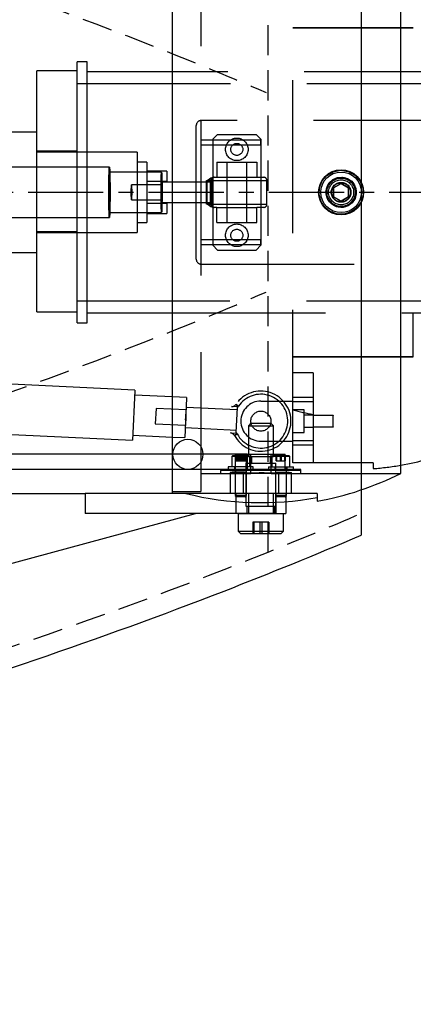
# Model space of a CAD drawing. Extents: x -184.4 to -118.8, y 116.3 to 158.3.
# Tile 5 of 22: x -153 to -148.1, y 116.3 to 128.6. Entities that reach past the tile are written whole.
import ezdxf

# ---------------------------------------------------------------- set-up
doc = ezdxf.new("R2010")
doc.units = 0
doc.header["$LTSCALE"] = 1.5
doc.header["$MEASUREMENT"] = 0
for name, pattern in [('CENTER', [2, 1.25, -0.25, 0.25, -0.25]), ('HIDDEN', [0.375, 0.25, -0.125]), ('SLDHIDDEN0', [1.905, 1.27, -0.635])]:
    doc.linetypes.add(name, pattern=pattern)
doc.layers.add('HULL', color=7, linetype='CONTINUOUS')
doc.layers.add('TAIL', color=140, linetype='CONTINUOUS')

msp = doc.modelspace()

# ---------------------------------------------------------------- linework, layer by layer
at = {"layer": 'HULL', "color": 1, "linetype": 'HIDDEN'}
msp.add_line((-149.9455, 121.9547), (-149.9455, 130.9147), dxfattribs=at)
at = {"layer": 'HULL'}
msp.add_line((-148.7877, 130.7062), (-148.7877, 122.1633), dxfattribs=at)
at = {"layer": 'HULL', "color": 1, "linetype": 'CENTER', "ltscale": 0.5}
msp.add_line((-184.4374, 126.4347), (-141.1384, 126.4347), dxfattribs=at)
at = {"layer": 'HULL'}
msp.add_circle((-150.9455, 123.1717), 0.1875, dxfattribs=at)
at = {"layer": 'HULL', "linetype": 'HIDDEN'}
for points, knots in [([(-173.1364, 132.8314), (-172.097, 132.7359), (-171.0573, 132.63), (-168.7763, 132.3766), (-167.5444, 132.225), (-165.0008, 131.8566), (-163.6796, 131.6337), (-161.0512, 131.1274), (-159.7517, 130.8452), (-157.1876, 130.2021), (-155.9195, 129.8407), (-153.6025, 129.091), (-152.5469, 128.7139), (-150.9877, 128.1033), (-150.4747, 127.8937), (-149.969, 127.6771)], [93.0863497, 93.0863497, 93.0863497, 93.0863497, 96.2758139, 96.2758139, 100.0991072, 100.0991072, 104.2544148, 104.2544148, 108.4097224, 108.4097224, 112.56503, 112.56503, 116.1059409, 116.1059409, 117.8588752, 117.8588752, 117.8588752, 117.8588752]), ([(-173.1364, 120.0381), (-172.097, 120.1336), (-171.0573, 120.2395), (-168.7763, 120.4929), (-167.5444, 120.6444), (-165.0008, 121.0129), (-163.6796, 121.2357), (-161.0512, 121.742), (-159.7517, 122.0243), (-157.1876, 122.6674), (-155.9195, 123.0287), (-153.6025, 123.7785), (-152.5469, 124.1555), (-150.9877, 124.7661), (-150.4747, 124.9757), (-149.969, 125.1924)], [93.0863497, 93.0863497, 93.0863497, 93.0863497, 96.2758139, 96.2758139, 100.0991072, 100.0991072, 104.2544148, 104.2544148, 108.4097224, 108.4097224, 112.56503, 112.56503, 116.1059409, 116.1059409, 117.8588752, 117.8588752, 117.8588752, 117.8588752]), ([(-179.4374, 116.5727), (-177.6051, 116.6755), (-174.4372, 116.8895), (-169.9399, 117.3298), (-165.9331, 117.8156), (-161.9275, 118.4868), (-157.915, 119.3479), (-153.9003, 120.4766), (-150.8673, 121.5683), (-149.1718, 122.2702), (-148.7877, 122.4347)], [86.4932292, 86.4932292, 86.4932292, 86.4932292, 91.9983944, 96.0173619, 100.0484908, 104.1042151, 108.1977344, 112.3542834, 116.6055891, 117.8588752, 117.8588752, 117.8588752, 117.8588752])]:
    msp.add_open_spline(points, degree=3, knots=knots, dxfattribs=at)
at = {"layer": 'HULL'}
msp.add_open_spline([(-179.4374, 116.322), (-178.9494, 116.3495), (-178.4615, 116.3785), (-175.8059, 116.5446), (-173.6395, 116.7158), (-169.3161, 117.1493), (-167.1562, 117.3998), (-163.3592, 117.9871), (-161.7189, 118.2861), (-158.4575, 118.984), (-156.8371, 119.3875), (-153.6341, 120.3282), (-152.0515, 120.8653), (-149.9225, 121.6912), (-149.353, 121.9222), (-148.7877, 122.1633)], degree=3, knots=[86.4792166, 86.4792166, 86.4792166, 86.4792166, 87.9439167, 87.9439167, 94.4516759, 94.4516759, 100.9594351, 100.9594351, 105.9455006, 105.9455006, 110.9315661, 110.9315661, 115.9176317, 115.9176317, 117.7521095, 117.7521095, 117.7521095, 117.7521095], dxfattribs=at)
at = {"layer": 'TAIL', "linetype": 'CONTINUOUS'}
for p, q in [((-151.1363, 122.6847), (-151.1363, 130.1847)), ((-148.2902, 122.9347), (-148.2902, 129.9347)), ((-152.3267, 126.7472), (-152.3267, 128.0597)), ((-152.2017, 128.0597), (-152.3267, 128.0597)), ((-152.2017, 126.7472), (-152.2017, 128.0597)), ((-152.3267, 127.9468), (-152.8267, 127.9468)), ((-152.8267, 126.7472), (-152.8267, 127.9468)), ((-151.1363, 127.9347), (-152.2017, 127.9347)), ((-152.8267, 127.1847), (-154.0767, 127.1847)), ((-151.9238, 126.7472), (-154.2627, 126.7472)), ((-151.274, 126.6847), (-151.919, 126.6847)), ((-151.1363, 126.5597), (-151.2685, 126.5597)), ((-151.274, 126.4347), (-151.2761, 126.3862)), ((-151.274, 126.4347), (-151.2752, 126.5164)), ((-151.2719, 126.4833), (-151.274, 126.4347)), ((-151.274, 126.4347), (-151.2727, 126.3531)), ((-149.0363, 126.5433), (-149.1303, 126.489)), ((-149.1303, 126.489), (-149.1303, 126.3804)), ((-148.9423, 126.489), (-149.0363, 126.5433)), ((-148.9423, 126.3805), (-148.9423, 126.489)), ((-151.2685, 126.3097), (-151.1363, 126.3097)), ((-149.1303, 126.3804), (-149.0362, 126.3262)), ((-149.0362, 126.3262), (-148.9423, 126.3805)), ((-151.919, 126.1847), (-151.274, 126.1847)), ((-154.2627, 126.1222), (-151.9238, 126.1222)), ((-152.8267, 124.9468), (-152.8267, 126.1222)), ((-152.3267, 124.8097), (-152.3267, 126.1222)), ((-152.2017, 124.8097), (-152.2017, 126.1222)), ((-154.0767, 125.6847), (-152.8267, 125.6847)), ((-152.8267, 124.9468), (-152.3267, 124.9468)), ((-152.2017, 124.9347), (-151.1363, 124.9347)), ((-152.3267, 124.8097), (-152.2017, 124.8097)), ((-151.6076, 123.9723), (-153.7194, 124.0727)), ((-151.6082, 123.9604), (-151.6373, 123.348)), ((-151.1363, 123.8873), (-151.6106, 123.9099)), ((-151.6076, 123.9723), (-151.6082, 123.9604)), ((-150.9732, 123.6293), (-150.9776, 123.538)), ((-150.9745, 123.6033), (-150.9732, 123.6293)), ((-150.9732, 123.6293), (-150.9689, 123.7206)), ((-150.9732, 123.6293), (-150.972, 123.6552)), ((-153.7491, 123.4484), (-151.6373, 123.348)), ((-151.6344, 123.4104), (-151.1363, 123.3868)), ((-151.1363, 123.1727), (-159.6613, 123.1727)), ((-151.1363, 123.1727), (-158.1171, 123.1727)), ((-151.1363, 122.9847), (-161.4113, 122.9847)), ((-160.7243, 122.6847), (-152.2243, 122.6847)), ((-152.2243, 122.6847), (-152.2243, 122.4347)), ((-151.1304, 122.6847), (-152.2243, 122.6847)), ((-150.9724, 122.6847), (-151.1304, 122.6847)), ((-149.3363, 122.6336), (-149.3363, 122.5865)), ((-150.3493, 122.5824), (-150.3493, 122.4347)), ((-149.8493, 122.5742), (-149.8493, 122.4347)), ((-149.7243, 122.5823), (-149.7243, 122.4347)), ((-154.5565, 121.4347), (-150.8493, 122.4347)), ((-150.3493, 122.4347), (-152.2243, 122.4347)), ((-150.1646, 122.4347), (-150.3493, 122.4347)), ((-150.3173, 122.4347), (-150.3173, 122.2128)), ((-150.1646, 122.4347), (-150.0015, 122.4347)), ((-150.0015, 122.4347), (-149.908, 122.4347)), ((-149.8493, 122.4347), (-149.908, 122.4347)), ((-149.8493, 122.4347), (-149.7243, 122.4347)), ((-149.7553, 122.2128), (-149.7553, 122.4347)), ((-150.3173, 122.2128), (-150.0015, 122.2128)), ((-150.3173, 122.2128), (-150.2892, 122.1847)), ((-150.2892, 122.1847), (-150.005, 122.1847)), ((-150.005, 122.1847), (-149.7834, 122.1847)), ((-150.0015, 122.2128), (-149.7553, 122.2128)), ((-149.7834, 122.1847), (-149.7553, 122.2128))]:
    msp.add_line(p, q, dxfattribs=at)
at = {"layer": 'TAIL', "linetype": 'SLDHIDDEN0'}
for p, q in [((-150.7863, 130.1597), (-150.7863, 122.7097)), ((-149.6363, 123.0672), (-149.6363, 129.144)), ((-148.1363, 128.4847), (-149.6363, 128.4847)), ((-149.6363, 128.4847), (-148.1363, 128.4847)), ((-147.5904, 127.9347), (-151.1363, 127.9347)), ((-144.7017, 127.7847), (-152.3267, 127.7847)), ((-147.4742, 127.3297), (-150.7792, 127.3297)), ((-150.7792, 125.5397), (-150.7792, 127.3297)), ((-150.8417, 125.6022), (-150.8417, 127.2672)), ((-150.0363, 127.0847), (-150.7863, 127.0847)), ((-150.5763, 127.1547), (-150.6363, 127.0947)), ((-150.6363, 127.0947), (-150.6363, 125.7747)), ((-150.5763, 127.1547), (-150.0963, 127.1547)), ((-150.0363, 127.0947), (-150.0963, 127.1547)), ((-150.0363, 127.0947), (-150.0363, 125.7747)), ((-150.0363, 127.0247), (-150.0363, 127.0847)), ((-152.3267, 126.9468), (-152.8267, 126.9468)), ((-151.5767, 126.9347), (-152.8267, 126.9347)), ((-151.5767, 126.9347), (-151.5767, 125.9347)), ((-150.7863, 127.0247), (-150.0363, 127.0247)), ((-150.0363, 127.0247), (-150.0363, 126.4347)), ((-151.4567, 126.8097), (-151.5767, 126.8097)), ((-151.4567, 126.8097), (-151.4567, 126.0597)), ((-150.5863, 126.8107), (-150.5863, 126.6227)), ((-150.5863, 126.8107), (-150.0863, 126.8107)), ((-150.4613, 126.8107), (-150.4613, 126.6227)), ((-150.2113, 126.6227), (-150.2113, 126.8107)), ((-150.0863, 126.8107), (-150.0863, 126.6227)), ((-152.8267, 126.4468), (-152.8267, 126.7472)), ((-152.3267, 126.4347), (-152.3267, 126.7472)), ((-152.2017, 126.4347), (-152.2017, 126.7472)), ((-151.919, 126.6847), (-151.9238, 126.6847)), ((-151.2067, 126.6972), (-151.4567, 126.6972)), ((-151.2067, 126.6972), (-151.2067, 126.5722)), ((-151.4567, 126.5722), (-151.2067, 126.5722)), ((-151.2685, 126.5597), (-151.274, 126.5597)), ((-150.6362, 126.5597), (-151.1363, 126.5597)), ((-150.7129, 126.2867), (-150.7129, 126.5827)), ((-150.7129, 126.5827), (-150.6623, 126.5827)), ((-150.7046, 126.2867), (-150.7046, 126.5827)), ((-150.6524, 126.5827), (-150.7046, 126.5827)), ((-150.6623, 126.2867), (-150.6623, 126.5827)), ((-150.6623, 126.5827), (-149.9617, 126.5827)), ((-150.6524, 126.2867), (-150.6524, 126.5827)), ((-150.6402, 126.6227), (-150.6404, 126.6223)), ((-150.6404, 126.2472), (-150.6404, 126.6223)), ((-150.6402, 126.6227), (-150.6322, 126.6227)), ((-150.6322, 126.6227), (-150.6187, 126.6227)), ((-150.632, 126.6223), (-150.6322, 126.6227)), ((-150.632, 126.2472), (-150.632, 126.6223)), ((-150.6187, 126.6227), (-150.5863, 126.6227)), ((-150.5863, 126.6227), (-150.0863, 126.6227)), ((-150.4613, 126.6227), (-150.4613, 126.2467)), ((-150.2113, 126.2467), (-150.2113, 126.6227)), ((-150.0863, 126.6227), (-150.0013, 126.6227)), ((-149.9613, 126.2867), (-149.9613, 126.5827)), ((-152.8267, 126.1222), (-152.8267, 126.4468)), ((-152.3267, 126.1222), (-152.3267, 126.4347)), ((-152.2017, 126.1222), (-152.2017, 126.4347)), ((-151.274, 126.5297), (-151.6489, 126.5297)), ((-150.0363, 126.4347), (-150.0363, 125.8447)), ((-149.2263, 126.4347), (-149.216, 126.4951)), ((-149.1303, 126.489), (-149.0362, 126.5433)), ((-149.1303, 126.3805), (-149.1303, 126.489)), ((-149.0362, 126.5433), (-148.9423, 126.489)), ((-148.9423, 126.489), (-148.9423, 126.3804)), ((-151.6489, 126.3397), (-151.274, 126.3397)), ((-151.274, 126.3097), (-151.2685, 126.3097)), ((-151.1363, 126.3097), (-150.6362, 126.3097)), ((-149.0363, 126.3262), (-149.1303, 126.3805)), ((-148.9423, 126.3804), (-149.0363, 126.3262)), ((-151.9238, 126.1847), (-151.919, 126.1847)), ((-151.2067, 126.2972), (-151.4567, 126.2972)), ((-151.2067, 126.2972), (-151.2067, 126.1722)), ((-150.6623, 126.2867), (-150.7129, 126.2867)), ((-150.7046, 126.2867), (-150.6524, 126.2867)), ((-150.6623, 126.2867), (-149.9617, 126.2867)), ((-150.6404, 126.2472), (-150.6402, 126.2467)), ((-150.6402, 126.2467), (-150.6322, 126.2467)), ((-150.6322, 126.2467), (-150.632, 126.2472)), ((-150.6187, 126.2467), (-150.6322, 126.2467)), ((-150.5863, 126.2467), (-150.6187, 126.2467)), ((-150.5863, 126.0587), (-150.5863, 126.2467)), ((-150.5863, 126.2467), (-150.0863, 126.2467)), ((-150.4613, 126.2467), (-150.4613, 126.0587)), ((-150.2113, 126.0587), (-150.2113, 126.2467)), ((-150.0863, 126.0587), (-150.0863, 126.2467)), ((-150.0013, 126.2467), (-150.0863, 126.2467)), ((-151.4567, 126.1722), (-151.2067, 126.1722)), ((-152.8267, 125.9468), (-152.3267, 125.9468)), ((-151.5767, 126.0597), (-151.4567, 126.0597)), ((-150.5863, 126.0587), (-150.0863, 126.0587)), ((-152.8267, 125.9347), (-151.5767, 125.9347)), ((-150.0363, 125.8447), (-150.7863, 125.8447)), ((-150.0363, 125.7847), (-150.0363, 125.8447)), ((-150.7863, 125.7847), (-150.0363, 125.7847)), ((-150.6363, 125.7747), (-150.5763, 125.7147)), ((-150.5763, 125.7147), (-150.0963, 125.7147)), ((-150.0963, 125.7147), (-150.0363, 125.7747)), ((-150.7792, 125.5397), (-147.4742, 125.5397)), ((-152.3267, 125.0847), (-144.7017, 125.0847)), ((-151.1363, 124.9347), (-147.5904, 124.9347)), ((-148.1363, 124.9347), (-144.5363, 124.9347)), ((-148.1363, 124.3847), (-148.1363, 124.9347)), ((-149.6363, 124.3847), (-148.1363, 124.3847)), ((-148.1363, 124.3847), (-149.6363, 124.3847)), ((-149.3863, 124.1847), (-149.6363, 124.1847)), ((-149.3863, 124.1847), (-149.3863, 123.0672)), ((-150.9614, 123.879), (-151.1363, 123.8873)), ((-150.9618, 123.8695), (-150.9851, 123.3796)), ((-150.9614, 123.879), (-150.9618, 123.8695)), ((-149.6363, 123.8847), (-149.3863, 123.8847)), ((-151.3433, 123.742), (-151.3523, 123.5522)), ((-150.9687, 123.7242), (-151.3433, 123.742)), ((-150.33, 123.7238), (-150.9673, 123.7541)), ((-150.3281, 123.7633), (-150.4006, 123.7668)), ((-150.3147, 123.7711), (-150.3479, 123.7933)), ((-150.3479, 123.7933), (-150.3147, 123.7711)), ((-150.3433, 123.4434), (-150.3286, 123.7545)), ((-150.3286, 123.7545), (-150.3281, 123.7633)), ((-150.0363, 123.8347), (-149.6363, 123.8347)), ((-149.3863, 123.8247), (-149.6363, 123.8247)), ((-149.4983, 123.7254), (-149.6363, 123.7254)), ((-149.4983, 123.5847), (-149.4983, 123.7254)), ((-149.3863, 123.6595), (-149.4983, 123.6595)), ((-149.1364, 123.6537), (-149.3863, 123.6537)), ((-149.1363, 123.6595), (-149.1364, 123.6537)), ((-149.1364, 123.5157), (-149.1364, 123.6537)), ((-149.1363, 123.51), (-149.1363, 123.6595)), ((-151.3523, 123.5522), (-150.9777, 123.5344)), ((-150.9792, 123.5044), (-150.3419, 123.4741)), ((-150.1595, 123.5597), (-150.1923, 123.5269)), ((-150.1923, 123.5269), (-150.1923, 123.1427)), ((-150.1923, 123.5269), (-150.017, 123.5269)), ((-150.1595, 123.5597), (-150.0211, 123.5597)), ((-150.0211, 123.5597), (-149.9131, 123.5597)), ((-150.017, 123.5269), (-149.8803, 123.5269)), ((-149.8803, 123.5269), (-149.9131, 123.5597)), ((-149.8803, 123.1427), (-149.8803, 123.5269)), ((-149.4983, 123.4441), (-149.4983, 123.5847)), ((-149.4983, 123.51), (-149.3863, 123.51)), ((-149.3863, 123.5157), (-149.1364, 123.5157)), ((-149.1364, 123.5157), (-149.1363, 123.51)), ((-151.1363, 123.3868), (-150.9851, 123.3796)), ((-150.4163, 123.4381), (-150.3438, 123.4347)), ((-150.3311, 123.4257), (-150.3663, 123.4067)), ((-150.3663, 123.4067), (-150.3311, 123.4257)), ((-150.3438, 123.4347), (-150.3433, 123.4434)), ((-149.6363, 123.4441), (-149.4983, 123.4441)), ((-150.0363, 123.3347), (-149.6363, 123.3347)), ((-149.6363, 123.3447), (-149.3863, 123.3447)), ((-149.3863, 123.2847), (-149.6363, 123.2847)), ((-150.2079, 123.1727), (-151.1363, 123.1727)), ((-150.2079, 123.1727), (-151.1363, 123.1727)), ((-150.388, 123.1547), (-150.3993, 123.1434)), ((-150.3993, 123.1434), (-150.3993, 123.0167)), ((-150.1733, 123.1434), (-150.3993, 123.1434)), ((-150.1846, 123.1547), (-150.388, 123.1547)), ((-150.3583, 123.1727), (-150.3583, 122.9847)), ((-150.3572, 123.1727), (-150.2154, 123.1727)), ((-150.2154, 123.1727), (-150.3572, 123.1727)), ((-150.3487, 123.0907), (-150.3487, 123.1547)), ((-150.3441, 123.0907), (-150.3441, 123.1547)), ((-150.3368, 123.0907), (-150.3368, 123.1547)), ((-150.3246, 123.0907), (-150.3246, 123.1547)), ((-150.3104, 123.0907), (-150.3104, 123.1547)), ((-150.2936, 123.0907), (-150.2936, 123.1547)), ((-150.279, 123.0907), (-150.279, 123.1547)), ((-150.2622, 123.0907), (-150.2622, 123.1547)), ((-150.248, 123.0907), (-150.248, 123.1547)), ((-150.2358, 123.0907), (-150.2358, 123.1547)), ((-150.2285, 123.0907), (-150.2285, 123.1547)), ((-150.2239, 123.0907), (-150.2239, 123.1547)), ((-150.2143, 122.9847), (-150.2143, 123.1727)), ((-150.2079, 123.1727), (-149.7355, 123.1727)), ((-150.2079, 123.1727), (-150.2079, 122.9847)), ((-150.1923, 123.1427), (-150.017, 123.1427)), ((-150.1733, 123.1434), (-150.1846, 123.1547)), ((-150.1733, 123.0167), (-150.1733, 123.1434)), ((-150.1638, 123.1727), (-150.1638, 122.9847)), ((-150.1638, 123.1727), (-150.0363, 123.1727)), ((-150.1548, 123.1427), (-150.1548, 123.0597)), ((-150.0363, 123.1727), (-149.9088, 123.1727)), ((-150.017, 123.1427), (-149.8803, 123.1427)), ((-149.9178, 123.0597), (-149.9178, 123.1427)), ((-149.9088, 122.9847), (-149.9088, 123.1727)), ((-149.888, 123.1547), (-149.8993, 123.1434)), ((-149.6733, 123.1434), (-149.8993, 123.1434)), ((-149.8993, 123.1434), (-149.8993, 123.0167)), ((-149.6846, 123.1547), (-149.888, 123.1547)), ((-149.8441, 123.0907), (-149.8441, 123.1547)), ((-149.8368, 123.0907), (-149.8368, 123.1547)), ((-149.7936, 123.0907), (-149.7936, 123.1547)), ((-149.779, 123.0907), (-149.779, 123.1547)), ((-149.7358, 123.0907), (-149.7358, 123.1547)), ((-149.7355, 122.9847), (-149.7355, 123.1727)), ((-149.7285, 123.0907), (-149.7285, 123.1547)), ((-149.6733, 123.1434), (-149.6846, 123.1547)), ((-149.6733, 123.0167), (-149.6733, 123.1434)), ((-150.4423, 123.0167), (-150.4423, 122.9847)), ((-150.1303, 123.0167), (-150.4423, 123.0167)), ((-150.3643, 123.0167), (-150.3643, 122.9847)), ((-150.3553, 123.0167), (-150.3553, 122.6603)), ((-150.3487, 123.0907), (-150.3104, 123.0907)), ((-150.3104, 123.0907), (-150.248, 123.0907)), ((-150.248, 123.0907), (-150.2239, 123.0907)), ((-150.2228, 123.0597), (-150.0132, 123.0597)), ((-150.2228, 123.0597), (-150.2228, 122.5277)), ((-150.2173, 122.6603), (-150.2173, 123.0167)), ((-150.2083, 122.9847), (-150.2083, 123.0167)), ((-150.1303, 122.9847), (-150.1303, 123.0167)), ((-150.0132, 123.0597), (-149.8498, 123.0597)), ((-149.9423, 123.0167), (-149.937, 123.0167)), ((-149.9423, 123.0167), (-149.9423, 122.9847)), ((-149.937, 123.0167), (-149.6303, 123.0167)), ((-149.8643, 123.0167), (-149.8643, 122.9847)), ((-149.8553, 123.0167), (-149.8553, 122.6603)), ((-149.8498, 122.5277), (-149.8498, 123.0597)), ((-149.8441, 123.0907), (-149.7936, 123.0907)), ((-149.7936, 123.0907), (-149.7358, 123.0907)), ((-149.7358, 123.0907), (-149.7285, 123.0907)), ((-149.7173, 122.6603), (-149.7173, 123.0167)), ((-149.7083, 122.9847), (-149.7083, 123.0167)), ((-148.6363, 123.0672), (-149.6363, 123.0672)), ((-149.6303, 122.9847), (-149.6303, 123.0167)), ((-148.6363, 123.0672), (-148.6363, 122.9938)), ((-148.6363, 123.0672), (-148.6363, 122.9938)), ((-150.2079, 122.9847), (-151.1363, 122.9847)), ((-150.7863, 122.9347), (-150.2225, 122.9347)), ((-149.5363, 122.9847), (-150.5363, 122.9847)), ((-150.5363, 122.9847), (-150.5363, 122.9706)), ((-149.5363, 122.9706), (-150.5363, 122.9706)), ((-149.5363, 122.9706), (-150.5363, 122.9706)), ((-150.5363, 122.9347), (-150.5363, 122.9706)), ((-150.5363, 122.9347), (-150.1622, 122.9347)), ((-150.4183, 122.9437), (-150.4183, 122.6847)), ((-150.3543, 122.9847), (-150.3543, 122.9437)), ((-150.2543, 122.6847), (-150.2543, 122.9437)), ((-150.2248, 122.9349), (-150.2248, 122.6847)), ((-150.2195, 122.9432), (-150.2184, 122.9437)), ((-150.2183, 122.9437), (-150.2183, 122.9847)), ((-150.2183, 122.9437), (-150.2183, 122.9437)), ((-150.2079, 122.9847), (-149.7355, 122.9847)), ((-150.1638, 122.9847), (-150.1638, 122.9347)), ((-149.909, 122.9347), (-149.5363, 122.9347)), ((-149.9088, 122.9347), (-149.9088, 122.9847)), ((-149.8543, 122.9847), (-149.8543, 122.9437)), ((-149.8543, 122.9437), (-149.8543, 122.9437)), ((-149.8478, 122.9347), (-148.2902, 122.9347)), ((-149.8478, 122.6847), (-149.8478, 122.9347)), ((-149.8183, 122.9437), (-149.8183, 122.6847)), ((-149.7183, 122.9437), (-149.7183, 122.9847)), ((-149.6543, 122.6847), (-149.6543, 122.9437)), ((-149.5363, 122.9706), (-149.5363, 122.9847)), ((-149.5363, 122.9347), (-149.5363, 122.9706)), ((-151.1363, 122.7097), (-150.7863, 122.7097)), ((-151.1304, 122.6847), (-151.1363, 122.6847)), ((-150.9724, 122.6847), (-151.1304, 122.6847)), ((-149.3363, 122.6847), (-150.9724, 122.6847)), ((-150.3553, 122.6603), (-150.3367, 122.6417)), ((-150.2173, 122.6603), (-150.3553, 122.6603)), ((-150.3493, 122.6847), (-150.3493, 122.5824)), ((-150.2359, 122.6417), (-150.3367, 122.6417)), ((-150.2359, 122.6417), (-150.2173, 122.6603)), ((-150.1923, 122.6847), (-150.1923, 122.4347)), ((-149.8803, 122.4347), (-149.8803, 122.6847)), ((-149.8553, 122.6603), (-149.8367, 122.6417)), ((-149.7173, 122.6603), (-149.8553, 122.6603)), ((-149.8493, 122.6847), (-149.8493, 122.5742)), ((-149.8493, 122.6847), (-149.8493, 122.4347)), ((-149.7359, 122.6417), (-149.8367, 122.6417)), ((-149.7359, 122.6417), (-149.7173, 122.6603)), ((-149.7243, 122.6847), (-149.7243, 122.5823)), ((-149.3363, 122.6847), (-149.3363, 122.6336)), ((-150.2228, 122.5277), (-150.0132, 122.5277)), ((-150.2123, 122.5277), (-150.2123, 122.4347)), ((-150.0132, 122.5277), (-149.8498, 122.5277)), ((-149.8603, 122.4347), (-149.8603, 122.5277)), ((-150.3173, 122.4347), (-150.1646, 122.4347)), ((-149.908, 122.4347), (-150.1646, 122.4347)), ((-149.908, 122.4347), (-149.8493, 122.4347)), ((-150.1363, 122.3257), (-150.1363, 122.1847)), ((-150.1229, 122.3257), (-150.1363, 122.3257)), ((-150.1229, 122.3257), (-150.1229, 122.1847)), ((-150.0229, 122.3257), (-150.1229, 122.3257)), ((-150.0497, 122.3257), (-150.0497, 122.1847)), ((-149.9363, 122.3257), (-150.0229, 122.3257)), ((-150.0229, 122.3257), (-150.0229, 122.1847)), ((-149.9497, 122.3257), (-149.9497, 122.1847)), ((-149.9363, 122.3257), (-149.9363, 122.1847))]:
    msp.add_line(p, q, dxfattribs=at)
at = {"layer": 'TAIL', "linetype": 'SLDHIDDEN0', "flags": 128}
for points in [[(-151.9238, 126.1222), (-151.924, 126.1223), (-151.9253, 126.1278), (-151.9265, 126.1411), (-151.9277, 126.1621), (-151.9287, 126.1901), (-151.9297, 126.2245), (-151.9304, 126.2643), (-151.9311, 126.3085), (-151.9315, 126.356), (-151.9317, 126.4055), (-151.9317, 126.4558), (-151.9315, 126.5055), (-151.9311, 126.5535), (-151.9306, 126.5983), (-151.9298, 126.6389), (-151.9289, 126.6742), (-151.9278, 126.7033)], [(-151.927, 126.6496), (-151.926, 126.669), (-151.9249, 126.6808), (-151.9238, 126.6847), (-151.9226, 126.6806), (-151.9215, 126.6686), (-151.9205, 126.6491), (-151.9196, 126.6227), (-151.9188, 126.5902), (-151.9181, 126.5528), (-151.9177, 126.5115), (-151.9174, 126.4678), (-151.9174, 126.423), (-151.9176, 126.3786), (-151.9179, 126.336), (-151.9185, 126.2966), (-151.9192, 126.2616), (-151.92, 126.2322), (-151.921, 126.2093), (-151.9221, 126.1936), (-151.9232, 126.1857), (-151.9244, 126.1858), (-151.9255, 126.1939), (-151.9265, 126.2097), (-151.9275, 126.2327), (-151.9284, 126.2623), (-151.9291, 126.2974), (-151.9296, 126.3369), (-151.93, 126.3796), (-151.9301, 126.424), (-151.9301, 126.4688), (-151.9298, 126.5124), (-151.9294, 126.5536), (-151.9287, 126.591), (-151.928, 126.6233), (-151.927, 126.6496)], [(-151.9278, 126.7033), (-151.9267, 126.7254), (-151.9255, 126.7401), (-151.9242, 126.7468), (-151.9238, 126.7472)], [(-151.2772, 126.6496), (-151.2762, 126.669), (-151.2751, 126.6808), (-151.274, 126.6847)], [(-149.2329, 126.2425), (-149.2847, 126.3168), (-149.3097, 126.4049), (-149.3046, 126.4948), (-149.2714, 126.5774), (-149.2133, 126.6452), (-149.135, 126.6914), (-149.0438, 126.7096), (-148.9498, 126.6958), (-148.8653, 126.6501), (-148.8021, 126.5788), (-148.7674, 126.4924), (-148.7633, 126.4019), (-148.788, 126.3164), (-148.8387, 126.2434), (-148.9113, 126.1898), (-148.9996, 126.1622), (-149.0942, 126.1659), (-149.183, 126.2021), (-149.2329, 126.2425)], [(-151.274, 126.1847), (-151.2746, 126.1858), (-151.2757, 126.1939), (-151.2768, 126.2097), (-151.2777, 126.2327), (-151.2786, 126.2623), (-151.2793, 126.2974), (-151.2798, 126.3369), (-151.2802, 126.3796), (-151.2803, 126.424), (-151.2803, 126.4688), (-151.28, 126.5124), (-151.2796, 126.5536), (-151.279, 126.591), (-151.2782, 126.6233), (-151.2772, 126.6496)], [(-151.2772, 126.4347), (-151.2771, 126.4024), (-151.2767, 126.3722), (-151.2762, 126.3463), (-151.2756, 126.3265), (-151.2748, 126.314), (-151.274, 126.3097), (-151.2732, 126.314), (-151.2724, 126.3265), (-151.2717, 126.3463), (-151.2712, 126.3722), (-151.2709, 126.4024), (-151.2708, 126.4347), (-151.2709, 126.4671), (-151.2712, 126.4972), (-151.2717, 126.5231), (-151.2724, 126.543), (-151.2732, 126.5555), (-151.274, 126.5597), (-151.2748, 126.5555), (-151.2756, 126.543), (-151.2762, 126.5231), (-151.2767, 126.4972), (-151.2771, 126.4671), (-151.2772, 126.4347)], [(-150.7046, 126.5827), (-150.7043, 126.5829), (-150.658, 126.6147), (-150.632, 126.6223)], [(-150.6275, 126.6227), (-150.6343, 126.622), (-150.6408, 126.6197), (-150.6469, 126.616), (-150.6521, 126.611), (-150.6564, 126.605), (-150.6597, 126.598), (-150.6616, 126.5905), (-150.6623, 126.5827)], [(-150.6187, 126.6227), (-150.6253, 126.622), (-150.6316, 126.6197), (-150.6375, 126.616), (-150.6426, 126.611), (-150.6468, 126.605), (-150.6499, 126.598), (-150.6518, 126.5905), (-150.6524, 126.5827)], [(-150.6394, 126.4347), (-150.6393, 126.4024), (-150.6389, 126.3722), (-150.6384, 126.3463), (-150.6378, 126.3265), (-150.637, 126.314), (-150.6362, 126.3097), (-150.6354, 126.314), (-150.6346, 126.3265), (-150.6339, 126.3463), (-150.6334, 126.3722), (-150.6331, 126.4024), (-150.633, 126.4347), (-150.6331, 126.4671), (-150.6334, 126.4972), (-150.6339, 126.5231), (-150.6346, 126.543), (-150.6354, 126.5555), (-150.6362, 126.5597), (-150.637, 126.5555), (-150.6378, 126.543), (-150.6384, 126.5231), (-150.6389, 126.4972), (-150.6393, 126.4671), (-150.6394, 126.4347)], [(-149.2034, 126.5194), (-149.1877, 126.5495), (-149.1413, 126.5931), (-149.0829, 126.6189), (-149.0193, 126.624), (-148.9576, 126.6077), (-148.9047, 126.5718), (-148.8789, 126.5412)], [(-151.6501, 126.5164), (-151.6494, 126.5271), (-151.6487, 126.5295), (-151.648, 126.5236), (-151.6474, 126.5098), (-151.6469, 126.4893), (-151.6466, 126.4639), (-151.6464, 126.436), (-151.6465, 126.4079), (-151.6468, 126.3822), (-151.6473, 126.3612), (-151.6479, 126.3468), (-151.6486, 126.3401), (-151.6494, 126.3418), (-151.65, 126.3518), (-151.6506, 126.3692), (-151.651, 126.3924), (-151.6512, 126.4193), (-151.6513, 126.4477), (-151.6511, 126.4748), (-151.6507, 126.4984), (-151.6501, 126.5164)], [(-151.2752, 126.5164), (-151.2745, 126.5271), (-151.2738, 126.5295), (-151.2731, 126.5236), (-151.2725, 126.5098), (-151.272, 126.4893), (-151.2717, 126.4639), (-151.2716, 126.436), (-151.2717, 126.4079), (-151.272, 126.3822), (-151.2724, 126.3612), (-151.2731, 126.3468), (-151.2738, 126.3401), (-151.2745, 126.3418), (-151.2752, 126.3518), (-151.2757, 126.3692), (-151.2761, 126.3924), (-151.2764, 126.4193), (-151.2764, 126.4477), (-151.2762, 126.4748), (-151.2758, 126.4984), (-151.2752, 126.5164)], [(-148.8789, 126.5412), (-148.8526, 126.4831), (-148.8469, 126.4196), (-148.8625, 126.3578), (-148.8977, 126.3047), (-148.9485, 126.2662), (-149.0093, 126.2467), (-149.0413, 126.2475)], [(-150.632, 126.2472), (-150.658, 126.2548), (-150.7043, 126.2865), (-150.7046, 126.2867)], [(-150.6623, 126.2867), (-150.6616, 126.2789), (-150.6597, 126.2714), (-150.6564, 126.2645), (-150.6521, 126.2584), (-150.6469, 126.2535), (-150.6408, 126.2498), (-150.6343, 126.2475), (-150.6275, 126.2467)], [(-150.6524, 126.2867), (-150.6518, 126.2789), (-150.6499, 126.2714), (-150.6468, 126.2645), (-150.6426, 126.2584), (-150.6375, 126.2535), (-150.6316, 126.2498), (-150.6253, 126.2475), (-150.6187, 126.2467)], [(-150.2543, 122.9437), (-150.2589, 122.9457), (-150.2723, 122.9477), (-150.293, 122.9494), (-150.3186, 122.9503), (-150.346, 122.9505), (-150.3723, 122.9497), (-150.3946, 122.9483), (-150.4103, 122.9464), (-150.4178, 122.9443), (-150.4161, 122.9424), (-150.4053, 122.9408), (-150.3867, 122.9396), (-150.3624, 122.939), (-150.3353, 122.9388), (-150.3082, 122.939), (-150.2843, 122.9397), (-150.2663, 122.9409), (-150.2561, 122.9425), (-150.2543, 122.9437)], [(-150.2863, 122.9395), (-150.2638, 122.9397), (-150.2439, 122.9403), (-150.2287, 122.9413), (-150.22, 122.9426), (-150.2187, 122.9442), (-150.2251, 122.9459), (-150.2385, 122.9475), (-150.2572, 122.9486), (-150.2792, 122.9492), (-150.3019, 122.949), (-150.3229, 122.9483), (-150.3397, 122.9469), (-150.3506, 122.9453), (-150.3543, 122.9436), (-150.3502, 122.9421), (-150.3389, 122.9409), (-150.3217, 122.94), (-150.3005, 122.9395), (-150.2863, 122.9395)], [(-150.3534, 122.9437), (-150.3538, 122.9431), (-150.3475, 122.9417), (-150.3341, 122.9406), (-150.3154, 122.9398), (-150.2935, 122.9395), (-150.2786, 122.9395)], [(-149.8478, 122.9347), (-149.8584, 122.9353), (-149.889, 122.9367), (-149.9362, 122.9384), (-149.9948, 122.9396), (-150.058, 122.9397), (-150.1187, 122.9388), (-150.1701, 122.9373), (-150.2065, 122.9357), (-150.2237, 122.9348), (-150.2198, 122.935), (-150.1953, 122.9362), (-150.1528, 122.9379), (-150.0972, 122.9393), (-150.0347, 122.9398), (-149.9725, 122.9392), (-149.9174, 122.9378), (-149.8757, 122.9361), (-149.8521, 122.935), (-149.8478, 122.9347)], [(-150.0363, 122.9371), (-150.0785, 122.9368), (-150.1159, 122.9362), (-150.1444, 122.9354), (-150.1607, 122.9348), (-150.1629, 122.9348), (-150.1509, 122.9352), (-150.126, 122.9359), (-150.091, 122.9366), (-150.0498, 122.937), (-150.0071, 122.9369), (-149.9677, 122.9364), (-149.936, 122.9356), (-149.9156, 122.935), (-149.909, 122.9347)], [(-150.0082, 122.9369), (-150.0095, 122.937), (-150.0363, 122.9371)], [(-149.7192, 122.9437), (-149.7187, 122.9431), (-149.7251, 122.9417), (-149.7384, 122.9406), (-149.7571, 122.9398), (-149.7791, 122.9395), (-149.8019, 122.9396), (-149.8229, 122.94), (-149.8398, 122.9409), (-149.8506, 122.9422), (-149.8542, 122.9437)], [(-149.7863, 122.9395), (-149.8088, 122.9397), (-149.8287, 122.9403), (-149.8439, 122.9413), (-149.8526, 122.9426), (-149.8538, 122.9442), (-149.8475, 122.9459), (-149.8341, 122.9475), (-149.8154, 122.9486), (-149.7934, 122.9492), (-149.7707, 122.949), (-149.7497, 122.9483), (-149.7329, 122.9469), (-149.722, 122.9453), (-149.7183, 122.9436), (-149.7223, 122.9421), (-149.7336, 122.9409), (-149.7509, 122.94), (-149.7721, 122.9395), (-149.7863, 122.9395)], [(-149.6543, 122.9437), (-149.6589, 122.9418), (-149.6723, 122.9404), (-149.6929, 122.9394), (-149.7184, 122.9389), (-149.7459, 122.9388), (-149.7723, 122.9392), (-149.7946, 122.94), (-149.8104, 122.9413), (-149.8178, 122.9431), (-149.8161, 122.9451), (-149.8053, 122.9471), (-149.7867, 122.9489), (-149.7624, 122.9501), (-149.7353, 122.9505), (-149.7083, 122.9501), (-149.6845, 122.9488), (-149.6664, 122.947), (-149.6561, 122.945), (-149.6543, 122.9437)]]:
    msp.add_lwpolyline(points, dxfattribs=at)
at = {"layer": 'TAIL', "linetype": 'CONTINUOUS', "flags": 128}
for points in [[(-151.9238, 126.7472), (-151.9229, 126.7454), (-151.9217, 126.736), (-151.9204, 126.7188), (-151.9193, 126.6942), (-151.9183, 126.6629), (-151.9175, 126.6257), (-151.9168, 126.5836), (-151.9162, 126.5376), (-151.9159, 126.4889), (-151.9158, 126.4388), (-151.9159, 126.3886), (-151.9162, 126.3397), (-151.9167, 126.2931), (-151.9173, 126.2503), (-151.9182, 126.2122), (-151.9192, 126.1799), (-151.9203, 126.1542), (-151.9215, 126.1357), (-151.9227, 126.125), (-151.9238, 126.1222)], [(-151.274, 126.6847), (-151.274, 126.6847), (-151.2728, 126.6806), (-151.2717, 126.6686), (-151.2707, 126.6491), (-151.2698, 126.6227), (-151.269, 126.5902), (-151.2684, 126.5528), (-151.2679, 126.5115), (-151.2677, 126.4678), (-151.2676, 126.423), (-151.2678, 126.3786), (-151.2681, 126.336), (-151.2687, 126.2966), (-151.2694, 126.2616), (-151.2702, 126.2322), (-151.2712, 126.2093), (-151.2723, 126.1936), (-151.2734, 126.1857), (-151.274, 126.1847)]]:
    msp.add_lwpolyline(points, dxfattribs=at)
at = {"layer": 'TAIL', "linetype": 'SLDHIDDEN0'}
for centre, radius in [((-150.3363, 126.9697), 0.1406), ((-150.3363, 126.9697), 0.0747), ((-149.0363, 126.4347), 0.1875), ((-149.0363, 126.4347), 0.1865), ((-149.0363, 126.4347), 0.176), ((-149.0363, 126.4347), 0.156), ((-149.0363, 126.4347), 0.1232), ((-149.0363, 126.4347), 0.1185), ((-150.3363, 125.8997), 0.1406), ((-150.3363, 125.8997), 0.0747), ((-150.0363, 123.5847), 0.125)]:
    msp.add_circle(centre, radius, dxfattribs=at)
at = {"layer": 'TAIL', "linetype": 'CONTINUOUS'}
for radius in [0.281, 0.2529]:
    msp.add_circle((-149.0363, 126.4347), radius, dxfattribs=at)
at = {"layer": 'TAIL', "linetype": 'SLDHIDDEN0'}
for centre, radius, start, end in [((-150.7792, 127.2672), 0.0625, 90, 180), ((-150.0013, 126.5827), 0.04, 360, 90), ((-149.0363, 126.4347), 0.275, 0, 4.72826), ((-149.0363, 126.4347), 0.275, 355.9986, 0), ((-150.0013, 126.2867), 0.04, 270, 0), ((-149.0363, 126.4347), 0.275, 209.99667, 231.72494), ((-150.7792, 125.6022), 0.0625, 180, 270), ((-150.0363, 123.5847), 0.375, 208.35059, 146.20469), ((-150.0363, 123.5847), 0.335, 208.35059, 146.20469), ((-150.0363, 123.5847), 0.335, 208.35059, 146.20469), ((-150.3978, 123.8267), 0.06, 267.27764, 326.20469), ((-150.3978, 123.8267), 0.1, 313.81492, 326.20469), ((-150.3978, 123.8267), 0.1, 313.81492, 326.20469), ((-150.0363, 123.5847), 0.25, 90, 270), ((-148.8863, 126.4347), 2.8111, 254.52631, 259.75464), ((-150.4191, 123.3782), 0.06, 28.35059, 87.27764), ((-150.4191, 123.3782), 0.1, 28.35059, 40.74035), ((-150.4191, 123.3782), 0.1, 28.35059, 40.74035), ((-148.8863, 126.4347), 3.45, 274.15551, 279.94923), ((-148.8863, 126.4347), 3.45, 274.15551, 279.94923)]:
    msp.add_arc(centre, radius, start, end, dxfattribs=at)
at = {"layer": 'TAIL', "linetype": 'CONTINUOUS'}
for centre, radius, start, end in [((-148.8863, 126.4347), 3.45, 279.94923, 291.24267), ((-148.8863, 126.4347), 3.45, 279.94923, 291.24267), ((-150.0363, 126.4347), 3.9114, 280.30952, 296.51363), ((-150.0363, 126.4347), 3.8651, 255.98393, 280.43437)]:
    msp.add_arc(centre, radius, start, end, dxfattribs=at)

doc.saveas('drawing.dxf')
